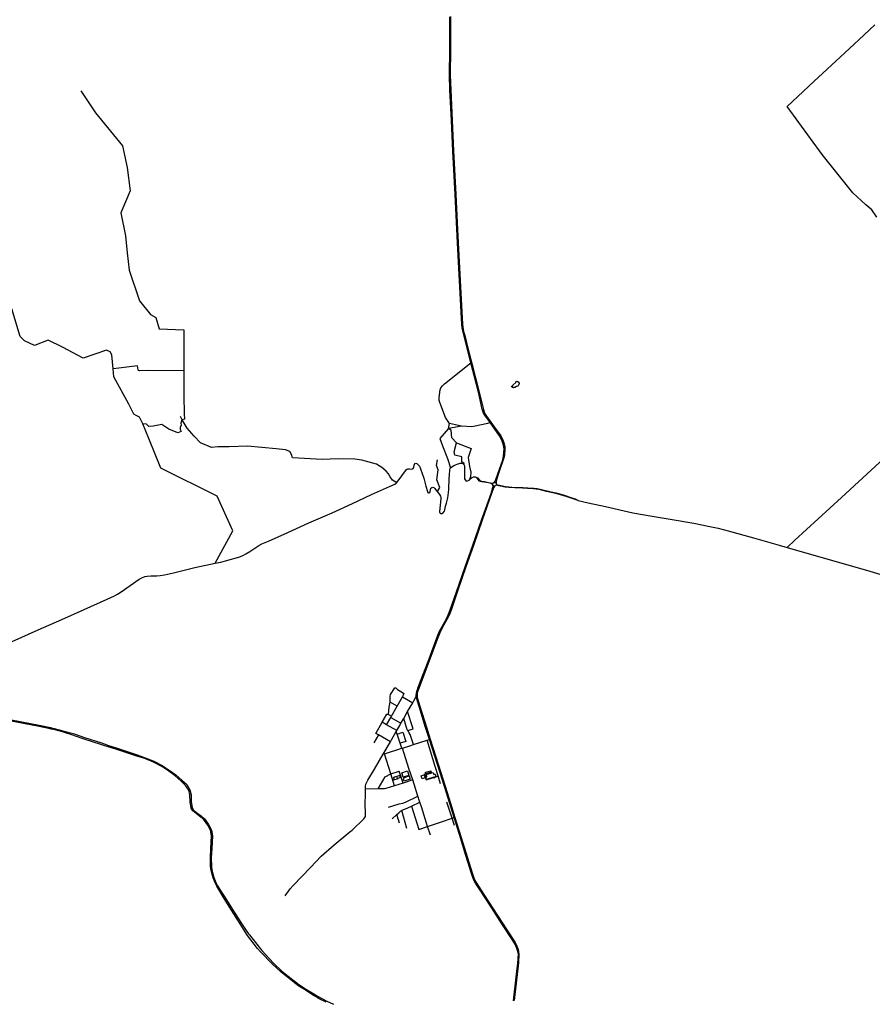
# Model space of a CAD drawing. Header units: millimetres. Extents: x 664923 to 767831, y 3118803 to 3207600.
# Tile 5 of 256: x 697193 to 707982, y 3119182 to 3131634. Entities that reach past the tile are written whole.
import ezdxf

# ---------------------------------------------------------------- set-up
doc = ezdxf.new("R2010")
doc.units = ezdxf.units.MM
for name, color, linetype in [('buildings', 5, 'Continuous'), ('roads_1', 1, 'Continuous'), ('roads_2', 2, 'Continuous'), ('roads_3', 3, 'Continuous'), ('water', 7, 'Continuous')]:
    doc.layers.add(name, color=color, linetype=linetype)

msp = doc.modelspace()

# ---------------------------------------------------------------- linework, layer by layer
at = {"layer": 'buildings'}
for points in [[(702026.77, 3122110.65), (702100.24, 3122134.38), (702118.85, 3122077.32), (702045.38, 3122053.59), (702026.77, 3122110.65)], [(702271.55, 3122073), (702311.72, 3122085.8), (702324.99, 3122044.56), (702284.82, 3122031.76), (702271.55, 3122073)], [(702328.17, 3122116.02), (702394.94, 3122136.28), (702400.86, 3122116.96), (702334.09, 3122096.7), (702328.17, 3122116.02)], [(702430.74, 3122091.36), (702432.18, 3122086.82), (702450.38, 3122092.52), (702459.74, 3122062.95), (702447.4, 3122059.08), (702449.26, 3122053.34), (702437.21, 3122049.46), (702435.31, 3122055.29), (702341.51, 3122025.93), (702332.16, 3122055.51), (702345.81, 3122059.78), (702344.4, 3122064.24), (702343.01, 3122063.81), (702335.46, 3122087.62), (702424.56, 3122115.6), (702432.11, 3122091.8), (702430.74, 3122091.36)], [(701997.13, 3122068.42), (702001.4, 3122069.8), (701998.95, 3122077.29), (702005.33, 3122079.35), (702007.71, 3122072.08), (702009.97, 3122072.8), (702014.7, 3122058.28), (702001.67, 3122054.07), (702004.44, 3122045.6), (701975.1, 3122036.13), (701970.03, 3122051.72), (701965.76, 3122050.33), (701965.56, 3122050.28), (701971.8, 3122031.16), (701933.89, 3122018.91), (701933.88, 3122018.91), (701922.29, 3122015.18), (701920.53, 3122020.57), (701932.07, 3122024.3), (701927.11, 3122039.5), (701930.65, 3122040.65), (701926.3, 3122053.99), (701994.63, 3122076.04), (701997.13, 3122068.42)], [(702058.05, 3122027.33), (702051.55, 3122047.28), (702121.25, 3122069.79), (702134.73, 3122028.49), (702056.38, 3122003.19), (702049.42, 3122024.53), (702058.05, 3122027.33)]]:
    msp.add_lwpolyline(points, close=True, dxfattribs=at)
at = {"layer": 'roads_1'}
for points in [[(697579.21, 3122665.17), (697439.48, 3122694.98), (697086.9, 3122764.32), (696838.7, 3122812.88), (696497.83, 3122879.59)], [(696501.33, 3122900.29), (696843.73, 3122831.05), (697087.94, 3122781.68), (697440.83, 3122710.9), (697583.08, 3122681.26)], [(697592.34, 3122662.37), (697579.21, 3122665.17)], [(697583.08, 3122681.26), (697596.59, 3122678.45)], [(697877.77, 3122582.03), (697736.14, 3122627.36), (697623.93, 3122655.63), (697592.34, 3122662.37)], [(697596.59, 3122678.45), (697629.4, 3122671.61), (697738.8, 3122642.35), (697885.46, 3122601.56)], [(697888.44, 3122578.31), (697877.77, 3122582.03)], [(697885.46, 3122601.56), (697895.18, 3122598.04)], [(697895.18, 3122598.04), (698014.33, 3122554.89), (698228.59, 3122488.32)], [(698221.13, 3122466.34), (698010.58, 3122535.68), (697888.44, 3122578.31)], [(698257.21, 3122455.08), (698221.13, 3122466.34)], [(698228.59, 3122488.32), (698263.52, 3122475.88)], [(698263.52, 3122475.88), (698316.47, 3122455.66), (698415.4, 3122424.28), (698678.07, 3122335.57), (698780.15, 3122299.64)], [(698776.52, 3122289.11), (698673.69, 3122318.7), (698410.66, 3122409.1), (698311.2, 3122440.32), (698257.21, 3122455.08)], [(699642.06, 3120780.38), (699615.59, 3120875.52), (699608.11, 3120924.84), (699605.67, 3121033), (699613.63, 3121153.55), (699619.28, 3121312.53), (699607.07, 3121383.29), (699573.95, 3121448.53), (699519.48, 3121521.68), (699484.74, 3121550.24), (699424, 3121594.28), (699384.62, 3121627.85), (699362.53, 3121664.64), (699348.26, 3121743.98), (699347.1, 3121830.56), (699331.37, 3121891.74), (699292.46, 3121949.6), (699237.72, 3122004.56), (699159.83, 3122072.3), (699078.83, 3122131.8), (698990.51, 3122190.59), (698888.16, 3122243.59), (698776.52, 3122289.11)], [(698780.15, 3122299.64), (698891.7, 3122257.43), (698997.62, 3122202.93), (699085.95, 3122144.01), (699168.24, 3122086.01), (699245.89, 3122018.63), (699305.91, 3121961.29), (699348, 3121894.35), (699361.13, 3121831.06), (699361.11, 3121745.21), (699374.26, 3121668.47), (699393.51, 3121636.51), (699430.79, 3121608.17), (699492.09, 3121561.63), (699529.86, 3121529.36), (699582.89, 3121454.74), (699620.22, 3121386.26), (699631.23, 3121313), (699622.28, 3121152.72), (699615.93, 3121035.1), (699618, 3120924.23), (699624.17, 3120878.82), (699651.52, 3120786.28)], [(700067.74, 3120066.26), (699983.78, 3120198.1), (699873.52, 3120372.53), (699780.8, 3120519.11), (699687.5, 3120674.79), (699665.79, 3120716.84), (699642.06, 3120780.38)], [(699651.52, 3120786.28), (699675.67, 3120721.93), (699696.76, 3120680.28), (699748.2, 3120601.7), (699789.45, 3120535.56), (699886.07, 3120381.88), (699998.44, 3120205.42), (700056.9, 3120117.63), (700089.87, 3120074.73)], [(700076.7, 3120052.95), (700067.74, 3120066.26)], [(700204.24, 3119889.78), (700076.7, 3120052.95)], [(700089.87, 3120074.73), (700099.24, 3120061.85)], [(700099.24, 3120061.85), (700221.48, 3119904.18)], [(700241.56, 3119846.95), (700204.24, 3119889.78)], [(700221.48, 3119904.18), (700256.27, 3119863.99)], [(700691.15, 3119438.6), (700639.23, 3119478.5), (700501.56, 3119588.54), (700393.11, 3119691.62), (700241.56, 3119846.95)], [(700256.27, 3119863.99), (700406.07, 3119701.96), (700510.83, 3119602.92), (700650.55, 3119490.12), (700699.83, 3119452.63)], [(700699.87, 3119431.91), (700691.15, 3119438.6)], [(700699.83, 3119452.63), (700709.23, 3119445.49)], [(700951.46, 3119271.3), (700908.95, 3119294.92), (700794.97, 3119368.11), (700714.05, 3119421), (700699.87, 3119431.91)], [(700709.23, 3119445.49), (700722.81, 3119435.15), (700802.24, 3119382.64), (700913.66, 3119312.59), (700960.78, 3119286.45)], [(700962.5, 3119265.16), (700951.46, 3119271.3)], [(700960.78, 3119286.45), (700971.77, 3119280.38)], [(701069.74, 3119208.66), (700984.11, 3119253.15), (700962.5, 3119265.16)], [(700971.77, 3119280.38), (701077.63, 3119223.27), (701163.63, 3119182.14)]]:
    msp.add_lwpolyline(points, dxfattribs=at)
at = {"layer": 'roads_2'}
for points in [[(702645.1, 3131672.62), (702644.19, 3131201.75), (702640.58, 3130993.72), (702640.16, 3130934.14), (702647.67, 3130746.63), (702664.32, 3130359.85), (702681.29, 3129975.56), (702712.01, 3129422.73), (702729.18, 3129068.23), (702741.95, 3128814.07), (702791.52, 3127858.86), (702795.13, 3127789.82), (702800.05, 3127745.33), (702810.37, 3127690.91), (702823.74, 3127640.35), (702868.86, 3127464.21), (702910.65, 3127301.58), (703007.45, 3126924.75), (703059.9, 3126704.61), (703075.6, 3126659.61), (703100.26, 3126619.26), (703154.52, 3126543.57), (703196.69, 3126484.76), (703280.25, 3126372.16), (703293.2, 3126345.77), (703310.51, 3126308.75), (703323.71, 3126268.54), (703330.51, 3126236.52), (703332.26, 3126194.74), (703329.44, 3126136.64), (703322.98, 3126107.85), (703252.64, 3125895.15), (703225.2, 3125813.48), (703220.7, 3125792.32), (703220.55, 3125771.96)], [(703194.28, 3125781.47), (703210.16, 3125800.1), (703217.5, 3125818.2), (703304.6, 3126066.08), (703315.97, 3126112.92), (703320.96, 3126165.53), (703322.66, 3126208.41), (703313.59, 3126251.45), (703294.4, 3126317.47), (703265.67, 3126372.62), (703145.84, 3126540.09), (703137.19, 3126552.17), (703088.48, 3126618.02), (703061.71, 3126660.08), (703045.93, 3126708.87), (702997.47, 3126922.97), (702902.07, 3127294.71), (702858.98, 3127462.65), (702802.55, 3127686.28), (702793.1, 3127731.04), (702785.64, 3127782.04), (702782.26, 3127857.31), (702732.39, 3128814.19), (702702.03, 3129422.1), (702672.38, 3129972.71), (702656.07, 3130360.22), (702636.55, 3130746.59), (702631.55, 3130934.5), (702631.63, 3130992.3), (702634.12, 3131203.52), (702636.05, 3131671.16)], [(708038.89, 3129134.89), (707977.36, 3129230.44), (707898.26, 3129293.29), (707734.96, 3129443.47), (707345.55, 3129929.63), (706905.35, 3130537.06), (707243.59, 3130854.47), (707635.13, 3131216.11), (707808.91, 3131378), (708013.96, 3131570.17)], [(697199.18, 3127625.88), (697093.45, 3127975.81), (696286.23, 3127981.11), (695604.55, 3127971.85), (695534.64, 3127983.99), (695125.59, 3127948.76), (694900.25, 3127798.93), (694604.01, 3127788.21), (694304.19, 3127795.54), (693739.83, 3127790.22), (693552.71, 3127847.01), (693244, 3127864.78), (692880.33, 3128065.53)], [(699665.06, 3124759.07), (699888.83, 3125170.65), (699693.62, 3125610.27), (698980.69, 3125960.98), (698826.92, 3126337), (698750.24, 3126525.05), (698711.13, 3126609.31), (698667.77, 3126628.27), (698638.35, 3126647.08), (698572.13, 3126770.57), (698383.17, 3127116.49), (698374.85, 3127217.56), (698360.05, 3127397.09), (698337.75, 3127434.92), (698289.69, 3127453.11), (697998.17, 3127355.16), (697736.12, 3127494.22), (697555.13, 3127582.4), (697380.69, 3127513.42), (697252.59, 3127572.62), (697199.18, 3127625.88)], [(703154.52, 3126543.57), (703145.84, 3126540.09), (703111.57, 3126526.33), (703057.45, 3126513.43), (702914.93, 3126484.23), (702783.46, 3126495.01), (702632.98, 3126527.5), (702581.15, 3126601.75), (702509.37, 3126794.76), (702500.67, 3126824.53), (702500.57, 3126855.7), (702513.05, 3126951.27), (702521.46, 3126978.72), (702541.34, 3127004.33), (702569.86, 3127028.75), (702902.07, 3127294.71), (702910.65, 3127301.58)], [(697096.45, 3123768.95), (697425.42, 3123916.25), (697725.76, 3124049.61), (698008.83, 3124175.07), (698300.68, 3124304.18), (698393.37, 3124345.88), (698431.9, 3124367.04), (698476.77, 3124396.51), (698705.33, 3124557.41), (698736.82, 3124576.69), (698774.57, 3124591.67), (698804.81, 3124598.04), (698853.07, 3124600.9), (698929.94, 3124602.19), (698972.6, 3124605.54), (699025.22, 3124613.97), (699140.18, 3124640.76), (699410.21, 3124707.07), (699665.06, 3124759.07), (699737.25, 3124773.81), (699797.39, 3124788.6), (699980.6, 3124842.37), (700026.23, 3124861.6), (700055.71, 3124877.63), (700105.29, 3124907.18), (700220.36, 3124983.55), (700258.61, 3125003.54), (700342.25, 3125039.53), (700584.62, 3125148.24), (700851.81, 3125269.38), (701145.38, 3125398.3), (701402.3, 3125516.06), (701645.49, 3125627.44), (701872.03, 3125730.03), (701940.15, 3125759.91), (701958.52, 3125771.35), (701970.87, 3125784.5), (702086.04, 3125945.53), (702102.83, 3125953.78), (702124.08, 3125953.93), (702154.35, 3125949.27), (702171.31, 3125956.59), (702180.44, 3125970.84), (702184.31, 3126000.12), (702191.48, 3126019.51), (702203.65, 3126026.56), (702217.47, 3126022.24), (702233.81, 3126004.07), (702250.37, 3125985.91), (702265.74, 3125952.19), (702306.67, 3125835.2), (702332.54, 3125735.56), (702351.37, 3125668.95), (702358.72, 3125653.55), (702365.04, 3125649.3), (702373.99, 3125649.24), (702383.51, 3125653.14), (702388.05, 3125667.93), (702396.26, 3125711.58), (702406.95, 3125720.05), (702420.88, 3125721.53), (702432.43, 3125715.93), (702445.34, 3125703.71), (702468.73, 3125675.72), (702474.42, 3125668.56), (702505.56, 3125629.31), (702519.22, 3125608.06), (702523.61, 3125592.61), (702523.04, 3125573.85), (702509.3, 3125455.67), (702504.31, 3125411.19), (702507.61, 3125399.23), (702516.17, 3125389.41), (702528.74, 3125387.13), (702538.01, 3125387.45), (702545.28, 3125392.69), (702567.38, 3125417.69), (702574.02, 3125434.8), (702581.5, 3125480.05), (702595.23, 3125520.72), (702611.46, 3125587.96), (702625.23, 3125687.68), (702629.02, 3125836.75), (702630.6, 3125873.69), (702635.74, 3125943.37), (702640.76, 3125960.02), (702643.62, 3125965.47), (702660.9, 3125979.71), (702696.79, 3125999.22), (702741.67, 3126018.59), (702765.84, 3126026.85), (702783.95, 3126027.3), (702801.55, 3126022.62), (702809.16, 3126016.75), (702815.03, 3126009.37), (702819.62, 3125991.13), (702821.6, 3125944.14), (702819.76, 3125852.98), (702821.99, 3125826.64), (702828.68, 3125814.3), (702838.42, 3125804.35), (702849.84, 3125799.57), (702859.97, 3125801.35), (702878.69, 3125809.89), (702919.07, 3125842.66), (702940.27, 3125851.08)], [(702940.27, 3125851.08), (702957.06, 3125854.23), (702971.08, 3125849.99), (702985.2, 3125839.65), (703012.89, 3125809.99), (703024.68, 3125802.52), (703037.58, 3125797.35), (703075.68, 3125791.99), (703123.98, 3125781.52), (703165.69, 3125772.6), (703182.05, 3125772.24)], [(703178.31, 3125755.65), (703162.29, 3125764.25), (703144.26, 3125770.78), (703098.78, 3125780.89), (703071.75, 3125784.88), (703036.14, 3125790.29), (703019.29, 3125795.27), (703008.54, 3125802.96), (702980.07, 3125835.74), (702968.88, 3125844.25), (702955.59, 3125848.16), (702940.27, 3125851.08)], [(702562.94, 3121950.07), (702513.09, 3122110.41), (702377.27, 3122532.1), (702328.12, 3122684.73), (702248.48, 3122946.37), (702212.02, 3123058.14), (702210.46, 3123074.02), (702209.08, 3123088.15), (702214.74, 3123123.17), (702236.51, 3123190.93), (702360.88, 3123518.64), (702483.13, 3123850.24), (702505.34, 3123902.18), (702538.71, 3123961.9), (702591.71, 3124057.5), (702618.18, 3124114.28), (702639.83, 3124168.91), (702718.99, 3124396.64), (702830.92, 3124714.9), (702926.19, 3124989.03), (703038.18, 3125306.43), (703156.95, 3125643.97), (703180.52, 3125716.46), (703182.48, 3125731.14), (703181.53, 3125745.74)], [(703205.4, 3125736.01), (703196.28, 3125724.92), (703189.36, 3125712.83), (703163.16, 3125642.27), (703046.65, 3125305.06), (702934.34, 3124985.55), (702840.33, 3124712.99), (702729.81, 3124393.4), (702652.03, 3124167.08), (702630.01, 3124113.49), (702615.32, 3124078.33), (702560.84, 3123979.44), (702524.33, 3123915.52), (702509.43, 3123882.04), (702475.4, 3123797.42), (702370.71, 3123513.28), (702231.44, 3123142.46), (702223.84, 3123119.16), (702220.91, 3123087.32), (702221.39, 3123081.55), (702223.09, 3123061.43), (702256.53, 3122953.81), (702339.61, 3122685.97), (702387.99, 3122535.38), (702523.82, 3122112.69), (702573.52, 3121952.7)], [(703186.73, 3125740.33), (703181.53, 3125745.74), (703179.54, 3125749.23), (703178.31, 3125755.65), (703177.42, 3125760.27), (703178.22, 3125765.17), (703180.23, 3125770.15), (703182.05, 3125772.24), (703186.87, 3125777.79), (703194.28, 3125781.47), (703199.76, 3125782.4), (703209.62, 3125780.77), (703217.78, 3125775.37), (703220.55, 3125771.96), (703222.54, 3125768.31), (703224.45, 3125760.04), (703222.99, 3125750.83), (703220.33, 3125746.8), (703217.27, 3125742.15), (703210.25, 3125737.51), (703205.4, 3125736.01), (703198.81, 3125735.68), (703190.54, 3125737.99), (703186.73, 3125740.33)], [(704261.38, 3125554.56), (704220.79, 3125564.61), (704182.28, 3125577.75), (704118.85, 3125600.83), (704066.58, 3125617.07), (703976.45, 3125642.2), (703857.43, 3125669.16), (703765.89, 3125690.89), (703727.17, 3125698.13), (703691.91, 3125701.63), (703618.78, 3125706.24), (703556.86, 3125709.72), (703456.65, 3125713.28), (703381, 3125718.28), (703335.7, 3125723.51), (703256.91, 3125740.77), (703235.61, 3125745.53), (703220.33, 3125746.8)], [(703224.45, 3125760.04), (703240.08, 3125753), (703262.56, 3125748.07), (703340.96, 3125730.49), (703382.4, 3125725.19), (703458.05, 3125719.18), (703558.97, 3125717.25), (703620.9, 3125713.62), (703699.47, 3125708.96), (703739.18, 3125703.94), (703796.24, 3125692.17), (703902.68, 3125668.79), (703978.99, 3125650.62), (704067.76, 3125626.94), (704179.33, 3125588.86), (704223.48, 3125573.5), (704261.38, 3125554.56)], [(704261.38, 3125554.56), (704386.63, 3125524.83), (704607.56, 3125476.3), (704951.93, 3125398.99), (705197.99, 3125356.22), (705448.09, 3125313.47), (705723.96, 3125265.32), (705903.47, 3125228.23), (706029.98, 3125204.2), (706158.08, 3125171.72), (706476.29, 3125083.46), (706804.19, 3124987.31), (706904.64, 3124958.57)], [(706904.64, 3124958.57), (707950.28, 3124658.14), (708204.83, 3124585.65), (708324.5, 3124548.49), (708358.35, 3124533.25), (708429.76, 3124493.18), (708482.88, 3124470.96), (708635.59, 3124414.73), (708845.85, 3124336.47)], [(700550.64, 3120554.27), (700615.13, 3120640.89), (700652.84, 3120685.26), (700874.27, 3120914.06), (701005.72, 3121053.9), (701172.66, 3121196.92), (701369.68, 3121361.86), (701399.69, 3121384.87), (701549.69, 3121529.28), (701560.17, 3121543.79), (701566.81, 3121557.31), (701566.16, 3121754.37), (701566.8, 3121796.89), (701567.01, 3121902.65), (701567.09, 3121942.18), (701571.75, 3121964.08), (701597.14, 3122016.11), (701680.47, 3122155.76), (701791.71, 3122346.32), (701803.44, 3122366.2), (701883.53, 3122501.91), (701897.69, 3122525.9), (701958.02, 3122632.3), (701965.84, 3122646.08), (702001.31, 3122708.61), (702017.05, 3122735.95), (702051.94, 3122796.51), (702101.84, 3122883.11), (702166.18, 3122994.78), (702179.71, 3123018.26), (702210.46, 3123074.02), (702221.39, 3123081.55)], [(702570.69, 3121925.15), (702562.94, 3121950.07)], [(703441.2, 3119227.65), (703478.56, 3119563.33), (703495.64, 3119702.96), (703502.7, 3119818.55), (703488.15, 3119876.74), (703466.34, 3119932.72), (703431.99, 3119989.87), (703301.39, 3120189.2), (703161.44, 3120406.01), (703009.8, 3120637.13), (702959.12, 3120715.43), (702939.7, 3120753.82), (702926.61, 3120787.47), (702910.84, 3120836.3), (702839.86, 3121064.98), (702758.89, 3121330.14), (702690.62, 3121543.17), (702651.35, 3121665.7), (702570.69, 3121925.15)], [(702573.52, 3121952.7), (702581, 3121928.66)], [(702581, 3121928.66), (702661.17, 3121670.58), (702700.53, 3121546.43), (702781.01, 3121292.48), (702918.99, 3120843.68), (702934.79, 3120793.13), (702949.98, 3120758.13), (702969.58, 3120722.55), (703066.03, 3120571.16), (703355.25, 3120125.52), (703461.92, 3119964.85), (703484.61, 3119918.21), (703499.25, 3119875.25), (703510, 3119815.96), (703505.62, 3119705.95), (703451.6, 3119229.22)]]:
    msp.add_lwpolyline(points, dxfattribs=at)
at = {"layer": 'roads_3'}
for points in [[(697965.45, 3130735.47), (698150.78, 3130456.14), (698492.68, 3130037.68), (698554.52, 3129764.01), (698591.77, 3129469.71), (698470.8, 3129192.96), (698532.96, 3128899.99), (698555, 3128687.2), (698578.11, 3128465.22), (698711.1, 3128080.61), (698848.87, 3127906.49), (698916.94, 3127868.12), (698956.3, 3127724.51), (699268.72, 3127712.29), (699270.33, 3127341.35), (699268.38, 3127192.51), (699270.89, 3126878.62), (699274.78, 3126649.83), (699276.46, 3126580.41), (699250.51, 3126575.41), (699229.25, 3126614.91)], [(706904.64, 3124958.57), (707002.04, 3125050.54), (707592.64, 3125591.66), (708183.95, 3126134.93), (709109.44, 3126986.73), (710331.18, 3128115.7), (711322.19, 3129000.42), (711337.73, 3129014.56), (711481.94, 3129145.83), (711527.3, 3129205.93), (711913.89, 3129764.1)], [(699268.38, 3127192.51), (698821.49, 3127196.05), (698710.21, 3127195.3), (698695.46, 3127197.53), (698690.31, 3127206.56), (698683.95, 3127255.32), (698449.09, 3127225.71), (698374.85, 3127217.56)], [(699250.51, 3126575.41), (699245.84, 3126573.58), (699233.19, 3126533.53), (699238.11, 3126505.53), (699225.54, 3126477.35), (699223.54, 3126450.92), (699235.96, 3126425.09), (699195.29, 3126410.96), (699078.71, 3126456.78), (698990.41, 3126515.38), (698881.56, 3126494.25), (698828, 3126488.81), (698796.36, 3126517.42), (698750.24, 3126525.05)], [(701970.87, 3125784.5), (701950.88, 3125787.25), (701909.21, 3125812.35), (701882.57, 3125853.54), (701860.05, 3125892.02), (701829.51, 3125924.13), (701775.3, 3125970.14), (701707.37, 3126014.68), (701523.1, 3126065.33), (701432.01, 3126075.93), (701223.43, 3126081.62), (701021.13, 3126071.54), (700643.98, 3126095.2), (700634.22, 3126135.31), (700612.54, 3126174.83), (700554.94, 3126192.87), (700439.27, 3126205.4), (700075.62, 3126242.74), (699842.75, 3126233.11), (699698.56, 3126232.59), (699620.62, 3126223.59), (699481.89, 3126282.14), (699402.13, 3126368.21), (699312.59, 3126468.36), (699250.51, 3126575.41)], [(702783.46, 3126495.01), (702620.3, 3126465.17), (702510.19, 3126338.96), (702543.44, 3126244.56), (702607.29, 3126084.33), (702643.62, 3125965.47)], [(702620.3, 3126465.17), (702632.98, 3126527.5)], [(702815.03, 3126009.37), (702816.27, 3126022.72), (702812.95, 3126027.65), (702799.01, 3126033.57), (702786.7, 3126040.08), (702788.85, 3126104.2), (702700.28, 3126126.8), (702689.1, 3126167.23), (702721.62, 3126281.17), (702660.54, 3126347.83), (702652.9, 3126444.17), (702620.3, 3126465.17)], [(702721.62, 3126281.17), (702903.99, 3126213.05), (702868.66, 3126099.28), (702885.56, 3125984.42), (702899.6, 3125911.33), (702897.88, 3125851.3), (702878.69, 3125809.89)], [(702474.42, 3125668.56), (702482.49, 3125677.47), (702508.69, 3125716.7), (702472.3, 3125814.09), (702486.42, 3125940.54), (702468.14, 3125994.14), (702481.01, 3126066.65)], [(701858.07, 3122848.72), (701870.2, 3122938.52), (701879.84, 3123001.98), (701881.1, 3123010.24), (701880.95, 3123076.13), (701885.37, 3123101.29), (701937.96, 3123182.39), (701946.49, 3123184.78), (701951.82, 3123184.55), (701971.9, 3123162.71), (702036.54, 3123124.27), (702055.34, 3123111.73), (702044.82, 3123093.55), (702040.65, 3123082.55), (702038.54, 3123069.97)], [(701835.9, 3122718.13), (701887.98, 3122809.18), (701898.17, 3122826.98), (701969.53, 3122951.75), (702038.54, 3123069.97)], [(701969.53, 3122951.75), (701879.84, 3123001.98)], [(702038.54, 3123069.97), (702166.18, 3122994.78)], [(701883.53, 3122501.91), (701731.74, 3122589.01), (701698.44, 3122608.11), (701779.83, 3122749.21), (701839.18, 3122852.15), (701854.24, 3122850.81), (701858.07, 3122848.72), (701898.17, 3122826.98)], [(702103.2, 3122643.2), (702172.14, 3122665.06), (702101.84, 3122883.11)], [(701965.84, 3122646.08), (701835.9, 3122718.13), (701779.83, 3122749.21)], [(701887.98, 3122809.18), (702017.05, 3122735.95)], [(702175.97, 3122467.26), (702134.82, 3122594.47), (702123.06, 3122614.72), (702103.2, 3122643.2), (702097.52, 3122651.34), (702051.94, 3122796.51)], [(701731.74, 3122589.01), (701674.87, 3122489.5)], [(702027.59, 3122420.24), (702006.26, 3122485.3), (701968.72, 3122599.7), (701958.02, 3122632.3)], [(701968.72, 3122599.7), (702042.43, 3122622.24), (702077.95, 3122507.23), (702006.26, 3122485.3)], [(701791.71, 3122346.32), (701808.66, 3122351.63), (702027.59, 3122420.24), (702036.38, 3122423.01), (702131.65, 3122452.86), (702175.97, 3122467.26), (702349.62, 3122523.67), (702377.27, 3122532.1), (702387.99, 3122535.38)], [(702519.17, 3121968.99), (702488.79, 3122070.4), (702451.26, 3122191.1), (702349.62, 3122523.67)], [(701936.04, 3121946.11), (701887.56, 3122096.72), (701808.66, 3122351.63), (701803.44, 3122366.2)], [(702239.02, 3121791.7), (702231.91, 3121814), (702183.96, 3121964.44), (702165.8, 3122019.41), (702118.18, 3122163.61), (702036.38, 3122423.01)], [(701727.8, 3121906.29), (701816.68, 3122058.91), (701887.56, 3122096.72), (701996.66, 3122131.76)], [(702044.55, 3121980.74), (701996.66, 3122131.76)], [(702309.96, 3122099.56), (702336.45, 3122019.44), (702428.79, 3122048.94), (702435.55, 3122047.2), (702454.79, 3122052.94), (702455.33, 3122058.15), (702480.31, 3122067.47), (702488.79, 3122070.4)], [(702165.8, 3122019.41), (702044.55, 3121980.74), (701936.04, 3121946.11), (701825.68, 3121910.9), (701807.22, 3121908.09), (701727.8, 3121906.29), (701567.01, 3121902.65)], [(701859.19, 3121674.33), (701996.47, 3121718.49), (702039.54, 3121726.5), (702076.55, 3121740.08), (702231.91, 3121814)], [(701906.66, 3121526.71), (701963.35, 3121580.68), (701989.51, 3121605.6), (702012.14, 3121624.79), (702028.24, 3121634.8), (702033.41, 3121638.01), (702102.71, 3121668.12), (702149.2, 3121689.59), (702255.87, 3121738.82)], [(702243.44, 3121777.84), (702239.02, 3121791.7)], [(702389.18, 3121322.78), (702353.12, 3121431.07), (702338.93, 3121473.68), (702275.21, 3121678.17), (702255.87, 3121738.82), (702243.44, 3121777.84)], [(702696.25, 3121442.47), (702664.32, 3121534.53), (702598.14, 3121737.72)], [(702093.64, 3121406.36), (702028.24, 3121634.8)], [(702149.2, 3121689.59), (702242.31, 3121393.97)], [(701997.28, 3121472.75), (701963.35, 3121580.68)], [(702242.31, 3121393.97), (702353.12, 3121431.07), (702543.29, 3121494.74), (702664.32, 3121534.53), (702690.62, 3121543.17), (702700.53, 3121546.43)]]:
    msp.add_lwpolyline(points, dxfattribs=at)
at = {"layer": 'water'}
msp.add_lwpolyline([(703419.11, 3126992.86), (703416.9, 3126999.1), (703431.6, 3127001.45), (703433.53, 3127011.96), (703470.85, 3127046.12), (703472.85, 3127052.44), (703489.55, 3127061.11), (703508.69, 3127050.96), (703513.18, 3127034.28), (703501.05, 3127004.74), (703494.85, 3126998.34), (703478.07, 3126993.87), (703457.23, 3126980.94), (703444.6, 3126980.72), (703440.46, 3126976.46), (703427.68, 3126984.62), (703419.11, 3126992.86)], close=True, dxfattribs=at)

doc.saveas('drawing.dxf')
